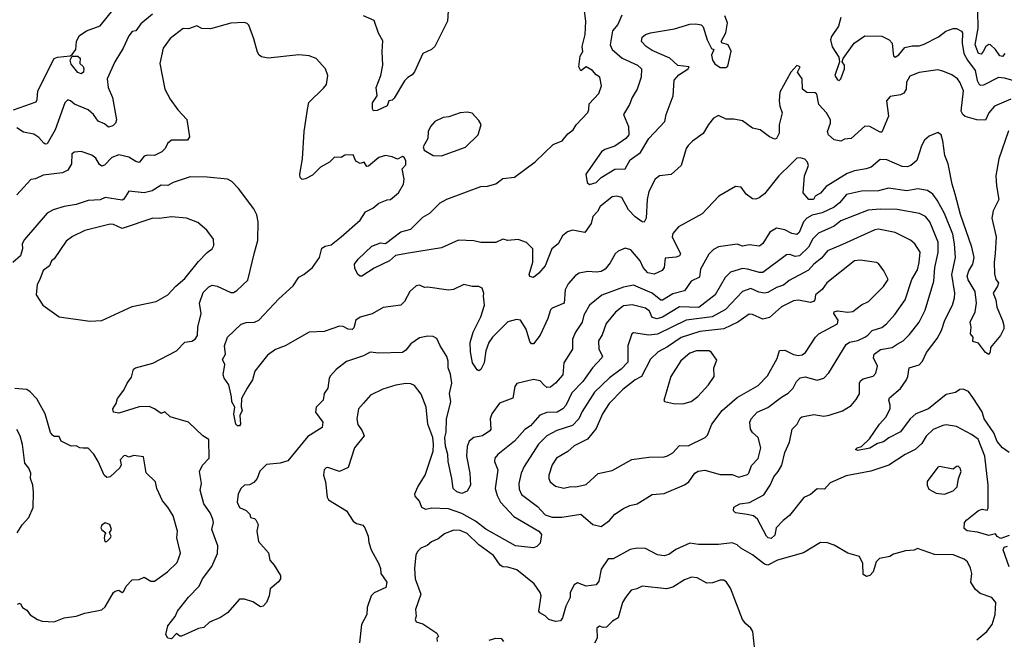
# Model space of a CAD drawing. Extents: x 1921360 to 2014538, y 768294 to 907744.
# Tile 38 of 256: x 1962162 to 1967956, y 776199 to 779843. Entities that reach past the tile are written whole.
import ezdxf

# ---------------------------------------------------------------- set-up
doc = ezdxf.new("R2010")
doc.units = 0

msp = doc.modelspace()

# ---------------------------------------------------------------- linework, layer by layer
at = {"layer": '0CON10XD'}
for points in [[(1967595, 779540), (1967565, 779547.3), (1967455, 779533.3), (1967399.5, 779510.5), (1967381.1, 779475), (1967377.8, 779435), (1967365, 779410), (1967345, 779400.5), (1967285, 779391.2), (1967263.2, 779366.8), (1967274.4, 779275), (1967235, 779182), (1967225, 779180.8), (1967164.7, 779214.7), (1967135, 779217.1), (1967055.3, 779144.7), (1967015, 779140.5), (1966995, 779129.2), (1966955, 779136.9), (1966921.1, 779165), (1966916.1, 779185), (1966933.4, 779235), (1966933.9, 779255), (1966909.4, 779295), (1966865.5, 779345), (1966854, 779405), (1966843.1, 779413.1), (1966795, 779415.5), (1966768.6, 779435), (1966766.2, 779495), (1966740, 779535), (1966755, 779566.2), (1966735, 779574), (1966700, 779535), (1966635, 779417.5), (1966631.9, 779365), (1966634.4, 779335), (1966650, 779295), (1966631.1, 779225), (1966631.5, 779175), (1966615.7, 779145), (1966605, 779140), (1966575, 779153.5), (1966519.2, 779195), (1966475, 779204.6), (1966415, 779247.8), (1966365, 779258.9), (1966318.6, 779258.6), (1966275, 779278.8), (1966245, 779264), (1966215, 779226.7), (1966185, 779173.8), (1966120.9, 779129.1), (1966095, 779103.3), (1966084.2, 779085), (1966053.8, 778985), (1965996.8, 778933.2), (1965927.5, 778925), (1965901.9, 778905), (1965865, 778833.3), (1965855.4, 778785), (1965848.2, 778675), (1965837.3, 778652.7), (1965825, 778654.4), (1965785, 778683.3), (1965744, 778725), (1965705, 778797.5), (1965675.4, 778805.4), (1965649.2, 778800.8), (1965577.5, 778745), (1965562.9, 778715), (1965535.8, 778685), (1965524.4, 778645), (1965487.6, 778592.4), (1965414.4, 778604.4), (1965385, 778594.5), (1965357.2, 778572.8), (1965330.4, 778525), (1965293.4, 778495), (1965253.6, 778395), (1965217.6, 778352.4), (1965185, 778326.7), (1965165, 778333.3), (1965160, 778345), (1965182.2, 778417.8), (1965181.1, 778495), (1965145, 778533.5), (1965095, 778550.5), (1965035, 778544.4), (1965005, 778552.2), (1964965, 778532.5), (1964875, 778533.1), (1964835, 778542.5), (1964745, 778546.8), (1964645, 778502.2), (1964450.1, 778469.9), (1964374.1, 778455.9), (1964339.4, 778425), (1964248.7, 778381.3), (1964175.6, 778335), (1964165, 778335.4), (1964153.1, 778345), (1964135, 778380.8), (1964133.3, 778405), (1964154.8, 778435.2), (1964235, 778511.8), (1964285, 778530.6), (1964315, 778526.2), (1964405, 778595.5), (1964465, 778611.5), (1964535, 778681.8), (1964575.5, 778705), (1964636.9, 778765), (1964675, 778787.7), (1964875, 778861.3), (1964915, 778863.2), (1964965, 778878.2), (1965005, 778910), (1965075, 778917.3), (1965195, 779007.5), (1965301.9, 779108.1), (1965355, 779130), (1965388.8, 779171.2), (1965419.2, 779195), (1965436, 779225), (1965505, 779298), (1965511.9, 779315), (1965512.7, 779347.3), (1965570.9, 779409.1), (1965586.2, 779455), (1965576.7, 779505), (1965555, 779518.8), (1965533.4, 779543.4), (1965495, 779565.6), (1965465, 779542.5), (1965452.9, 779565), (1965460.8, 779629.2), (1965475.6, 779655), (1965471.9, 779685), (1965490.4, 779755), (1965494.4, 779835), (1965473.8, 779985)], [(1962126.3, 779313.7), (1962259.1, 779360.8), (1962265.6, 779374.4), (1962269.7, 779425), (1962365, 779614.4), (1962385, 779622.7), (1962458.6, 779631.4), (1962471.4, 779638.6), (1962492.7, 779667.3), (1962496.5, 779715), (1962511.7, 779748.3), (1962555, 779777.3), (1962635, 779806.8), (1962710.7, 779899.3)], [(1962944.3, 779875), (1962875, 779818.5), (1962845, 779777.5), (1962825, 779774), (1962805, 779748.8), (1962771.1, 779675), (1962723.1, 779595), (1962678.1, 779495), (1962683.3, 779445), (1962708.5, 779385), (1962732.5, 779255), (1962726.7, 779235), (1962711.2, 779218.8), (1962685, 779210), (1962660.9, 779230.9), (1962625, 779245.6), (1962597.5, 779285), (1962565, 779312.5), (1962485, 779346.2), (1962461.2, 779365), (1962445, 779372), (1962428, 779355), (1962372, 779195), (1962325, 779113.1), (1962315, 779110), (1962305, 779116.5), (1962275, 779150.5), (1962245, 779170.6), (1962185, 779182.5), (1962145, 779207.3)], [(1964683.8, 779895), (1964679.2, 779835), (1964605, 779686.2), (1964585, 779668), (1964535, 779644), (1964485, 779536.2), (1964471.3, 779518.7), (1964447.2, 779502.8), (1964426.2, 779483.8), (1964365, 779381.4), (1964355, 779370), (1964333.8, 779365), (1964324.2, 779335.8), (1964265, 779308), (1964245, 779307.5), (1964238.8, 779318.8), (1964239.2, 779355), (1964266.9, 779395), (1964260.8, 779445), (1964288.2, 779515), (1964299.2, 779575), (1964294.4, 779655), (1964298.3, 779718.3), (1964274.2, 779764.2), (1964247.7, 779837.7), (1964185.5, 779865.5)], [(1965705, 779868.9), (1965681.7, 779815), (1965651.7, 779778.3), (1965636.6, 779695), (1965648.2, 779668.2), (1965707.5, 779617.5), (1965798.1, 779575), (1965820.4, 779555), (1965819.2, 779505), (1965796.5, 779433.5), (1965765.7, 779385), (1965751.1, 779345), (1965716.2, 779285), (1965745.7, 779215), (1965746.7, 779165), (1965728.8, 779145), (1965665, 779098.8), (1965605, 779080), (1965585.8, 779065), (1965493.8, 778935), (1965501.2, 778885), (1965515, 778874), (1965555, 778885.8), (1965585, 778914), (1965665, 778964.6), (1965725, 778965.7), (1965755, 779018.9), (1965815, 779061.3), (1965865.4, 779145), (1965958.9, 779245), (1965966.3, 779285), (1966008, 779395), (1966013.6, 779486.4), (1966041.7, 779518.3), (1966096.7, 779555), (1966102.5, 779565), (1966035, 779574.3), (1965987.3, 779617.2), (1965885, 779662.1), (1965848.5, 779685), (1965820.9, 779715), (1965825, 779740.8), (1965844.2, 779755), (1965874.3, 779765.7), (1966015, 779789.7), (1966105, 779817.5), (1966141.9, 779818.1), (1966172.7, 779812.7), (1966185, 779802), (1966207.5, 779725), (1966233.3, 779673.3), (1966247.5, 779667.5), (1966233.8, 779635), (1966239.5, 779605), (1966253, 779583), (1966285, 779561.1), (1966317.3, 779562.7), (1966329.7, 779570.3), (1966348.3, 779658.3), (1966331.2, 779695), (1966295, 779706.7), (1966290, 779715), (1966318.5, 779765), (1966327.3, 779825), (1966311.2, 779865)], [(1966995, 779856), (1966980.7, 779805), (1966940, 779745), (1966934.4, 779725), (1966943.3, 779683.3), (1966983.4, 779623.4), (1966986.7, 779595), (1966958.6, 779515), (1966975, 779490), (1966985, 779485.8), (1966995, 779495.8), (1967016.4, 779555), (1967015.3, 779575.3), (1967001.2, 779595), (1967008.9, 779615), (1967072.3, 779705), (1967135, 779748.2), (1967235, 779746.7), (1967278.1, 779725), (1967295.9, 779705.9), (1967302.3, 779645), (1967305, 779631.2), (1967315, 779621.9), (1967335, 779635.6), (1967370.7, 779679.3), (1967415, 779690), (1967455, 779690), (1967485, 779700), (1967568.5, 779741.5), (1967612, 779775), (1967655, 779791.5), (1967675, 779791.3), (1967705, 779775.3), (1967711.1, 779765), (1967707.8, 779705), (1967718.8, 779645), (1967739.7, 779605), (1967784.8, 779545), (1967796.6, 779485), (1967806.9, 779465), (1967815, 779458.5), (1967835, 779459.2), (1967925, 779505.3), (1967955, 779501.9), (1968044.7, 779475.3)], [(1967959.2, 779645), (1967945, 779625.6), (1967930.6, 779630.6), (1967905, 779667.3), (1967875, 779695.5), (1967865, 779696.4), (1967846.7, 779685), (1967830.9, 779655), (1967820.2, 779639.8), (1967805, 779644), (1967785.2, 779695), (1967802.8, 779792.8), (1967800.5, 779895)], [(1963501.4, 777675), (1963468, 777615), (1963466.2, 777566.2), (1963471.2, 777545), (1963458.1, 777515), (1963462.5, 777465), (1963455, 777454.2), (1963444.3, 777454.3), (1963434.5, 777464.5), (1963423.2, 777523.2), (1963427.8, 777565), (1963410.6, 777595), (1963409.6, 777625), (1963392.5, 777695), (1963366, 777735), (1963360, 777755), (1963368.8, 777815), (1963356.7, 777845), (1963373.8, 777875), (1963367.1, 777925), (1963385.6, 777975), (1963465, 778052.7), (1963495, 778061.3), (1963545, 778063.4), (1963569.4, 778075), (1963688.2, 778201.8), (1963772, 778278), (1963805, 778328.6), (1963835, 778343.5), (1963885.6, 778385), (1963927.5, 778445), (1963940.8, 778499.2), (1963959.5, 778510.5), (1963995, 778518.8), (1964054, 778565), (1964165, 778664.3), (1964197.9, 778712.1), (1964240, 778735), (1964275.5, 778764.5), (1964325, 778784.2), (1964345, 778786), (1964391.2, 778825), (1964420, 778875), (1964425.6, 778905.6), (1964412.5, 778965), (1964435, 778990), (1964434, 779015), (1964425, 779032.5), (1964415, 779037.5), (1964385, 779022.5), (1964355, 779036.2), (1964315, 779043.8), (1964275, 779032), (1964215, 778981.2), (1964205, 778980), (1964190, 779005), (1964165, 778997.5), (1964140.7, 779010.7), (1964125, 779048.6), (1964075.7, 779045.7), (1964055, 779032.9), (1964015, 779034.5), (1963985, 779004.2), (1963933.4, 778976.6), (1963885, 778928.8), (1963845, 778906.7), (1963823.9, 778903.9), (1963813.3, 778915), (1963810, 778935), (1963827.1, 779025), (1963835.7, 779185), (1963855.7, 779314.3), (1963864.2, 779355.8), (1963950.6, 779439.4), (1963967.2, 779462.8), (1963975.6, 779515), (1963961.4, 779555), (1963906.2, 779615), (1963865, 779630.6), (1963805, 779635.6), (1963625, 779616.5), (1963585.4, 779625.4), (1963570.8, 779635), (1963561.4, 779651.4), (1963540.9, 779730.9), (1963510.2, 779810.2), (1963501.3, 779821.3), (1963485, 779827.1), (1963405, 779822.2), (1963285, 779789.1), (1963235, 779791.5), (1963205, 779807.5), (1963155, 779790), (1963125, 779790.5), (1963047.7, 779732.3), (1963007.5, 779675), (1962987.1, 779585), (1963016.2, 779435), (1963048.8, 779375), (1963093.2, 779313.2), (1963146.8, 779256.8), (1963161.2, 779155), (1963150, 779135), (1963055, 779134.3), (1963031.4, 779115), (1963019.2, 779085), (1962998, 779065), (1962955, 779044.4), (1962915, 779045.5), (1962895, 779039.5), (1962865, 779003.1), (1962845, 779008.5), (1962804.2, 779034.2), (1962745, 779048.9), (1962705, 779032.7), (1962661.7, 778988.3), (1962645, 778981.4), (1962631.4, 778991.4), (1962609.5, 779029.5), (1962586.5, 779046.5), (1962525, 779067.5), (1962485.7, 779064.3), (1962468.8, 779055), (1962467.1, 778995), (1962445, 778958.6), (1962415, 778943.3), (1962301.3, 778928.7), (1962255, 778908), (1962227.3, 778902.7), (1962145, 778812.9)], [(1962525, 779524), (1962505, 779533.2), (1962465, 779580.6), (1962459.6, 779605), (1962471.7, 779628.3), (1962505, 779628.2), (1962517.4, 779617.4), (1962515.6, 779585), (1962535, 779568.5), (1962539.7, 779555), (1962538.2, 779535), (1962525, 779524)], [(1967995, 779376), (1967898.5, 779335), (1967864.6, 779295), (1967845, 779252.3), (1967795, 779254.1), (1967725, 779273.8), (1967711.6, 779285), (1967703.1, 779305), (1967715.2, 779425), (1967695.2, 779475.2), (1967680.4, 779495), (1967647.9, 779517.9), (1967595, 779540)], [(1964645, 779043.3), (1964786.2, 779093.8), (1964860, 779165), (1964877, 779227), (1964865, 779250), (1964825, 779292.5), (1964795, 779298.8), (1964755, 779296.2), (1964687.9, 779272.1), (1964655, 779268), (1964605, 779243.3), (1964580, 779215), (1964566.2, 779185), (1964563.3, 779145), (1964537.5, 779095), (1964543.3, 779075), (1964595, 779043.8), (1964645, 779043.3)], [(1967980.9, 779189.1), (1967924.7, 779025), (1967906.8, 778925), (1967909.7, 778865), (1967923.6, 778785), (1967891.3, 778718.7), (1967882, 778675), (1967908.1, 778565), (1967901.7, 778468.3), (1967895.9, 778415.9), (1967897.8, 778347.8), (1967905.7, 778315.7), (1967922.5, 778295), (1967916.7, 778275), (1967891.3, 778235), (1967906.5, 778195), (1967911.5, 778151.5), (1967945.9, 778074.1), (1967954.3, 778045), (1967952.9, 778025), (1967933.3, 777985), (1967875.7, 777915), (1967872.7, 777887.3), (1967865, 777873.8), (1967845, 777886.2), (1967805, 777940), (1967771.2, 777951.2), (1967773.8, 777975), (1967756.4, 777996.4), (1967761.9, 778035), (1967755.6, 778065), (1967785.3, 778124.7), (1967792.5, 778175), (1967784.6, 778245), (1967743.8, 778313.8), (1967738.6, 778335), (1967746.7, 778365), (1967771.1, 778405), (1967779.6, 778445), (1967765, 778505.8), (1967698, 778698), (1967667.3, 778817.3), (1967649.6, 778875), (1967626.2, 778995), (1967606.2, 779045), (1967595, 779130), (1967584.4, 779165), (1967565, 779179.1), (1967515, 779158.6), (1967487.5, 779135), (1967468.1, 779101.9), (1967440.9, 779015), (1967405.3, 778984.7), (1967385, 778977.9), (1967355, 778980.4), (1967265, 779018.5), (1967225, 779020), (1967173.5, 778976.5), (1967144.1, 778965.9), (1967075, 778954.7), (1967032.2, 778937.8), (1966908.8, 778861.2), (1966875, 778823.1), (1966844, 778805), (1966832.5, 778785), (1966806.2, 778786.2), (1966772.9, 778825), (1966780.4, 778925), (1966803.1, 778985), (1966798, 779005), (1966783.1, 779023.1), (1966755, 779031.4), (1966735, 779028.6), (1966701.9, 778995), (1966629.5, 778925), (1966545, 778819.4), (1966514.6, 778795.4), (1966495, 778786.9), (1966475, 778790), (1966436.7, 778816.7), (1966408.3, 778858.3), (1966375, 778862.5), (1966275.7, 778804.3), (1966178.9, 778701.1), (1966040, 778625), (1966005.8, 778585), (1966001.5, 778565), (1966051.1, 778465), (1966045, 778454.4), (1966024.6, 778445.4), (1965960.3, 778439.7), (1965954.4, 778385), (1965942.7, 778367.3), (1965895, 778346.4), (1965859.4, 778355), (1965830.7, 778385), (1965814.4, 778425), (1965758.9, 778488.9), (1965725, 778500), (1965685, 778481.4), (1965665.8, 778465), (1965637.4, 778412.6), (1965607.1, 778375), (1965585, 778362.5), (1965557.5, 778357.5), (1965505, 778361.1), (1965455, 778351.4), (1965432.4, 778337.6), (1965389.8, 778290.2), (1965371.5, 778255), (1965366.4, 778175), (1965295, 778146.5), (1965285, 778136.9), (1965270.7, 778085), (1965225, 777988.1), (1965185, 777937.1), (1965175, 777937.1), (1965165, 777950), (1965142, 778022), (1965108.6, 778075), (1965085, 778079.2), (1965035, 778065.4), (1964944.8, 777975.3), (1964922.1, 777945), (1964905.5, 777895), (1964895.5, 777825), (1964875.8, 777785), (1964865, 777778), (1964853.4, 777783.4), (1964827.1, 777825), (1964815, 777890), (1964814, 777944), (1964831.2, 778005), (1964875.4, 778095), (1964897.5, 778165), (1964892.5, 778217.5), (1964893.3, 778235), (1964883.6, 778263.6), (1964863.6, 778273.6), (1964825, 778274.3), (1964775, 778285.8), (1964715, 778256), (1964685, 778252), (1964565, 778270), (1964545, 778268), (1964515, 778281.5), (1964495, 778278), (1964458, 778245), (1964427.1, 778185), (1964405, 778163.1), (1964300.6, 778149.4), (1964236.5, 778113.5), (1964165, 778094.4), (1964140.9, 778075), (1964128.3, 778031.7), (1964118.2, 778021.8), (1964095, 778022.3), (1964065, 778037.9), (1964045, 778040.4), (1963955, 778008.2), (1963865, 778005.3), (1963725.3, 777924.7), (1963667.6, 777902.4), (1963620.7, 777869.3), (1963545.7, 777775), (1963533.3, 777725), (1963501.4, 777675)], [(1967664.1, 778524.1), (1967652.6, 778582.6), (1967605, 778703.1), (1967561.7, 778781.7), (1967535, 778816.5), (1967505, 778837.5), (1967448.1, 778848.1), (1967382.8, 778837.2), (1967275, 778852.7), (1967215, 778837.2), (1967115, 778834), (1967028.6, 778815), (1966986.4, 778765), (1966955, 778741.2), (1966883.7, 778706.3), (1966825, 778693.4), (1966794.5, 778675), (1966774.7, 778655), (1966748.9, 778591.1), (1966735, 778579.2), (1966705.7, 778585), (1966665, 778607.5), (1966615, 778617.5), (1966576.5, 778593.5), (1966535, 778527.1), (1966515, 778511.9), (1966455, 778518.1), (1966415, 778510.6), (1966383.5, 778523.5), (1966275, 778506.7), (1966245, 778491.1), (1966216.9, 778463.1), (1966168.5, 778375), (1966162.2, 778327.8), (1966113.3, 778305), (1966075, 778248.2), (1966005, 778230.3), (1965945, 778192.9), (1965935, 778193.3), (1965885, 778233.8), (1965775, 778280.7), (1965715, 778270.8), (1965587.5, 778222.5), (1965516.3, 778163.7), (1965481.1, 778105), (1965471.9, 778065), (1965432.5, 778005), (1965414.5, 777965), (1965414.5, 777905), (1965365.3, 777825), (1965357.9, 777755), (1965315, 777704.6), (1965285, 777681.5), (1965265, 777678.9), (1965246.4, 777696.4), (1965225, 777719.5), (1965185, 777727.7), (1965087.6, 777702.4), (1965076.9, 777685), (1965065, 777618), (1964985, 777586.7), (1964941.4, 777525), (1964931.1, 777495), (1964934.4, 777435), (1964929.4, 777425), (1964885, 777395.3), (1964834.4, 777385.6), (1964806.4, 777365), (1964795, 777332.5), (1964792.1, 777275), (1964811.1, 777175), (1964815.4, 777104.6), (1964795, 777070), (1964763.3, 777056.7), (1964735, 777065.7), (1964713.1, 777085), (1964706.2, 777145), (1964683.5, 777245), (1964681.3, 777285), (1964667.4, 777335), (1964663.6, 777385), (1964672.2, 777417.8), (1964673.2, 777495), (1964700, 777595), (1964692.4, 777645), (1964704.6, 777704.6), (1964698.1, 777758.1), (1964684.6, 777795), (1964684.5, 777835), (1964675, 777862.5), (1964636, 777925), (1964617.6, 777967.6), (1964595, 777980), (1964565, 777981.1), (1964515, 777972.2), (1964465, 777936.4), (1964435, 777900), (1964414.5, 777885.5), (1964275, 777882.5), (1964225, 777887.1), (1964185, 777866.4), (1964085, 777832.1), (1964023.8, 777786.2), (1963992, 777748), (1963984.4, 777735), (1963975.7, 777675), (1963953.3, 777645), (1963948.8, 777605), (1963906.2, 777563.8), (1963902.9, 777535), (1963945.7, 777475), (1963942, 777445), (1963857.7, 777392.3), (1963740.9, 777249.1), (1963694.5, 777235.5), (1963615, 777227.5), (1963575, 777188.6), (1963560, 777145), (1963539.7, 777120.3), (1963515, 777108.1), (1963485, 777105.5), (1963465, 777088.6), (1963448.9, 777055), (1963442.7, 777005), (1963455, 776974), (1963495, 776956), (1963517.5, 776935), (1963520, 776915), (1963545, 776910), (1963552.3, 776902.3), (1963565.6, 776875), (1963556.9, 776835), (1963568.1, 776775), (1963627.3, 776707.3), (1963634.3, 776664.3), (1963660, 776635), (1963697.5, 776575), (1963696.2, 776555), (1963685, 776537.5), (1963636.7, 776495), (1963630, 776455), (1963613.9, 776415), (1963595, 776393.6), (1963579.4, 776389.4), (1963535, 776418.5), (1963485, 776434), (1963455, 776435.7), (1963385, 776354.3), (1963343.4, 776326.6), (1963280.3, 776299.7), (1963245, 776268), (1963215, 776262), (1963115, 776216.7), (1963105, 776216.7), (1963085, 776233.3), (1963055, 776202.5), (1963035, 776206), (1963023.1, 776226.9), (1963035, 776277.5), (1963076.8, 776333.2), (1963090.9, 776365), (1963155, 776446.7), (1963218.4, 776511.6), (1963237.5, 776555), (1963292.6, 776627.4), (1963327.3, 776702.7), (1963329.1, 776749.1), (1963292.5, 776845), (1963303.1, 776885), (1963299.3, 776905), (1963282.6, 776942.6), (1963245.2, 776995.2), (1963225.3, 777075), (1963231.3, 777115), (1963220.5, 777185), (1963237.4, 777222.6), (1963277.5, 777265), (1963274.5, 777374.5), (1963240, 777395), (1963155.9, 777475.9), (1963048.2, 777508.2), (1963017, 777537), (1962995, 777526), (1962955.8, 777555), (1962925, 777568.2), (1962865.4, 777565.4), (1962745, 777528.8), (1962714.2, 777535), (1962710.8, 777555), (1962730, 777585), (1962737.1, 777615), (1962775.8, 777665), (1962794.2, 777705), (1962819.5, 777740.5), (1962832, 777788), (1962843.7, 777796.3), (1962946.5, 777823.5), (1963085.5, 777894.5), (1963135, 777945.5), (1963175, 777953.1), (1963194.5, 777965), (1963209.1, 777985), (1963210, 778035), (1963231.1, 778115), (1963220.6, 778175), (1963242.3, 778237.7), (1963275, 778272.7), (1963295, 778281.5), (1963325, 778275.4), (1963405, 778238.2), (1963421.2, 778238.8), (1963440.5, 778249.5), (1963505, 778311.2), (1963543.9, 778473.9), (1963562.9, 778545), (1963565.7, 778655), (1963557.5, 778695), (1963539.7, 778729.7), (1963450.3, 778850.3), (1963411.7, 778891.7), (1963384.3, 778904.3), (1963265, 778916.7), (1963165, 778918.2), (1963065, 778885.5), (1963035, 778868.8), (1962995, 778870), (1962942.6, 778837.4), (1962895.3, 778824.7), (1962805, 778834.4), (1962775, 778788.1), (1962765, 778782.1), (1962665, 778796.9), (1962635, 778783.8), (1962565, 778779.1), (1962495, 778755.5), (1962425, 778744.7), (1962358.8, 778725), (1962323.9, 778706.1), (1962190.2, 778549.8), (1962177.8, 778525), (1962179.2, 778495), (1962167.3, 778455), (1962121.1, 778415)], [(1967985, 776810), (1967935, 776792.5), (1967915, 776802.5), (1967905, 776820), (1967865, 776810), (1967798.3, 776828.3), (1967737.1, 776837.1), (1967720.5, 776850.5), (1967722, 776885), (1967735, 776901.4), (1967805, 776957.1), (1967825, 776964.4), (1967855, 776958.8), (1967860.5, 776969.5), (1967860.8, 777105), (1967841.8, 777275), (1967802.1, 777375), (1967763.7, 777403.7), (1967675, 777451.2), (1967615, 777459.4), (1967595, 777456.5), (1967537.5, 777432.5), (1967496.9, 777393.1), (1967470.2, 777349.8), (1967432.2, 777315), (1967373.8, 777286.2), (1967276.4, 777223.6), (1967171.8, 777188.2), (1967025, 777160.3), (1966931.2, 777118.8), (1966898.2, 777081.8), (1966855, 777084.4), (1966815, 777050.9), (1966776.4, 777033.6), (1966693.2, 776926.8), (1966655, 776898), (1966614, 776855), (1966605, 776811.2), (1966585, 776791.9), (1966566.7, 776795), (1966557.1, 776805), (1966504, 776905), (1966480, 776925), (1966443.6, 776933.6), (1966375, 776941.9), (1966363.1, 776955), (1966364.7, 776975.3), (1966400, 776995), (1966456.3, 777003.7), (1966540.7, 777049.3), (1966577.9, 777105), (1966599.3, 777155), (1966625.2, 777184.8), (1966646.6, 777223.4), (1966665, 777298), (1966692.4, 777357.6), (1966708.9, 777435), (1966738, 777465), (1966755, 777500), (1966765, 777508), (1966835, 777520.8), (1966895, 777511.9), (1966925, 777516.5), (1967005, 777543.5), (1967055, 777574.3), (1967085, 777608.8), (1967105, 777643.3), (1967103.8, 777705), (1967110.2, 777719.8), (1967125, 777730), (1967184.5, 777745.5), (1967199.4, 777765), (1967210.5, 777805), (1967185.6, 777855), (1967190.6, 777875), (1967226.9, 777903.1), (1967296, 777915), (1967325.6, 777935), (1967361.5, 777955), (1967398.6, 777991.4), (1967456.2, 778065), (1967490, 778135), (1967541.9, 778305), (1967548.1, 778385), (1967566.1, 778473.9), (1967566.6, 778535), (1967518.6, 778655), (1967492.9, 778685), (1967456.5, 778703.5), (1967325, 778725.8), (1967225, 778729.5), (1967155, 778723.3), (1966995, 778659.2), (1966955, 778628.2), (1966862.7, 778587.3), (1966829.4, 778555), (1966803.3, 778505), (1966751.9, 778455), (1966725, 778449.4), (1966695, 778462.1), (1966675, 778459.6), (1966535, 778356.2), (1966515, 778355.9), (1966445, 778376.6), (1966415, 778379.3), (1966345, 778358.5), (1966312.9, 778327.1), (1966254.5, 778225), (1966159.4, 778150.6), (1966045, 778154.2), (1965945, 778093.3), (1965914.4, 778084.4), (1965885, 778091.8), (1965868.6, 778128.6), (1965845, 778147.2), (1965765.8, 778165.8), (1965715, 778160.9), (1965667.7, 778122.3), (1965614.2, 778055.8), (1965590.7, 777989.3), (1965568, 777955), (1965569.6, 777905), (1965591.1, 777865), (1965588.5, 777855), (1965533.5, 777795), (1965476.2, 777715), (1965411.9, 777648.1), (1965375.2, 777574.8), (1965358.5, 777555), (1965325.7, 777534.3), (1965265, 777531.8), (1965223.7, 777516.3), (1965167.3, 777455), (1965135, 777432.9), (1965074.5, 777365), (1964975, 777285.7), (1964959.1, 777265), (1964956.2, 777245), (1964976.2, 777195), (1964961.1, 777085), (1964971.3, 777045), (1964990.7, 777005), (1965070.5, 776920.5), (1965217.3, 776835), (1965233.7, 776815), (1965224.2, 776765), (1965205, 776744.1), (1965185, 776736.1), (1965079.4, 776749.4), (1965016.2, 776783.8), (1964905, 776845.7), (1964845, 776893.3), (1964765, 776939.4), (1964685, 776966.7), (1964585, 776969.5), (1964552.1, 776962.1), (1964527.8, 776975), (1964515, 777010.8), (1964490.2, 777040.2), (1964488.5, 777055), (1964504.8, 777095.2), (1964549.2, 777165), (1964595.3, 777305), (1964598.3, 777345), (1964592.7, 777385), (1964564.7, 777465), (1964555.2, 777565), (1964525, 777640.4), (1964485, 777691.1), (1964465, 777700.6), (1964435, 777703.1), (1964375, 777694.3), (1964300, 777670), (1964226.2, 777633.8), (1964185, 777588.2), (1964155.5, 777555), (1964145.5, 777495), (1964152.7, 777462.8), (1964178.1, 777425), (1964188.9, 777395), (1964133.3, 777325), (1964095, 777208.8), (1964045, 777186), (1963975, 777210), (1963965, 777208), (1963954.2, 777195), (1963950, 777165), (1963962, 777125), (1963972, 777035), (1963979.5, 777019.5), (1964085, 776953.8), (1964125, 776893.8), (1964145, 776880), (1964180.7, 776870.7), (1964193.3, 776855), (1964213.3, 776805), (1964217.3, 776767.3), (1964231.4, 776725), (1964275, 776643.3), (1964285.6, 776615), (1964288.1, 776585), (1964322.5, 776535), (1964316.9, 776503.1), (1964247.5, 776472.5), (1964230.6, 776455), (1964207.8, 776385), (1964205.4, 776344.6), (1964174.3, 776285), (1964162.9, 776177.1)], [(1962575, 778070.5), (1962645, 778074.3), (1962825, 778156.5), (1962964.6, 778185.4), (1963034.6, 778225.4), (1963080.5, 778275), (1963135, 778321.5), (1963215, 778420.6), (1963266.4, 778473.6), (1963295.8, 778495), (1963304.3, 778515), (1963302.3, 778552.3), (1963263.8, 778605), (1963210, 778650), (1963143.9, 778676.1), (1963055, 778684.3), (1962985, 778674.5), (1962945, 778676.7), (1962765, 778615.4), (1962715, 778639.2), (1962695, 778640.9), (1962545, 778603.1), (1962472.3, 778567.7), (1962435, 778541.1), (1962365, 778435.7), (1962348.8, 778425), (1962337.1, 778395), (1962301.1, 778368.9), (1962281.9, 778315), (1962264.3, 778285), (1962259.4, 778225), (1962298, 778165), (1962394.6, 778094.6), (1962575, 778070.5)], [(1965585, 776862.9), (1965632.7, 776897.3), (1965663.8, 776935), (1965715, 776968.6), (1965753.6, 776986.4), (1965795, 776995.7), (1965885, 777050), (1965955, 777055.6), (1966075, 777106.9), (1966099.4, 777125), (1966135.8, 777175), (1966155, 777187.8), (1966195, 777193.5), (1966285, 777168.6), (1966355, 777167.8), (1966395, 777152.7), (1966445, 777167.3), (1966453.2, 777175), (1966469.6, 777220.4), (1966507.1, 777262.9), (1966524.4, 777325), (1966507.7, 777385), (1966474.5, 777415), (1966463.5, 777435), (1966459.2, 777475), (1966467.5, 777495), (1966502.9, 777535), (1966565, 777563.1), (1966645, 777623.9), (1966685, 777646.9), (1966713.8, 777675), (1966733.1, 777715), (1966754.2, 777735.8), (1966785, 777741.8), (1966855, 777723.4), (1966895, 777734.4), (1966924.6, 777765.4), (1967026.4, 777933.6), (1967045, 777945.5), (1967095, 777956.8), (1967135, 777976), (1967153.2, 777986.8), (1967178.6, 778015), (1967235, 778031.8), (1967263.5, 778055), (1967311.5, 778108.5), (1967373.7, 778196.3), (1967412.4, 778315), (1967445, 778372.5), (1967455.8, 778415), (1967461.2, 778475), (1967428.9, 778525), (1967405, 778547.3), (1967315, 778590.8), (1967215, 778610.4), (1967195, 778607.8), (1967005, 778521.2), (1966915, 778482.9), (1966879.9, 778440.1), (1966834.7, 778405), (1966805, 778369.3), (1966691.2, 778308.8), (1966657.4, 778282.6), (1966615, 778268.1), (1966565, 778237.6), (1966545, 778234.7), (1966511.2, 778241.2), (1966465, 778261.1), (1966415, 778243.8), (1966315, 778138.1), (1966237.5, 778095), (1966085, 778076.7), (1965915, 777993.5), (1965865, 777988.3), (1965775, 778000.8), (1965765, 777996.2), (1965741.8, 777925), (1965740.6, 777829.4), (1965702.5, 777787.5), (1965633.1, 777736.9), (1965545, 777653.2), (1965471.7, 777538.3), (1965453.3, 777495), (1965415, 777456.2), (1965323.5, 777426.5), (1965265, 777395.9), (1965215, 777346.2), (1965130, 777215), (1965113.9, 777175), (1965100.4, 777115), (1965102.1, 777082.1), (1965115, 777050.6), (1965210.2, 776980.2), (1965255, 776931.8), (1965295, 776917.2), (1965353.4, 776916.6), (1965465, 776935.4), (1965535, 776874.3), (1965585, 776862.9)], [(1967985, 777296.9), (1967945, 777324), (1967915, 777362.5), (1967894, 777414), (1967838.4, 777495), (1967825, 777536.4), (1967771.8, 777621.8), (1967745, 777655.8), (1967715, 777670.8), (1967695, 777667.5), (1967669.5, 777650.5), (1967615, 777637.8), (1967510.9, 777555), (1967435, 777525.7), (1967403.1, 777495), (1967345, 777418.9), (1967275.8, 777384.2), (1967245, 777359.5), (1967209.7, 777350.3), (1967165, 777323.3), (1967095, 777310), (1967080, 777315), (1967090, 777325), (1967115, 777332.5), (1967162.4, 777377.6), (1967221.8, 777465), (1967259.6, 777505), (1967283.9, 777555), (1967285.4, 777575), (1967276.4, 777605), (1967280.7, 777619.3), (1967345, 777673.3), (1967380.4, 777725), (1967389.1, 777745), (1967395.5, 777794.5), (1967455, 777812.2), (1967475.6, 777835), (1967497.9, 777885), (1967562, 777968), (1967585.7, 778014.3), (1967606.3, 778075), (1967651.5, 778165), (1967663.5, 778206.5), (1967664.7, 778235), (1967647.9, 778345), (1967669.7, 778445), (1967664.1, 778524.1)], [(1965365, 777088.1), (1965405, 777098.5), (1965435, 777094.6), (1965495, 777109.4), (1965566.6, 777173.4), (1965647.9, 777192.1), (1965765, 777257.3), (1965865, 777270.9), (1965955, 777272.1), (1965975, 777277.3), (1966005.2, 777294.8), (1966045, 777338.5), (1966095, 777337.1), (1966196.2, 777385), (1966210.7, 777399.3), (1966234.5, 777465), (1966295.8, 777544.2), (1966385, 777621.5), (1966508.8, 777691.2), (1966562.5, 777747.5), (1966619, 777851), (1966633.2, 777896.8), (1966665, 777899.6), (1966715, 777874.6), (1966745, 777868.8), (1966767.6, 777872.4), (1966787.1, 777885), (1966844.7, 777975.3), (1966864.6, 777995.4), (1966975.5, 778055), (1966979.6, 778075), (1966954, 778115), (1966954.2, 778125.8), (1966975, 778130.6), (1967035, 778122.4), (1967065, 778126.5), (1967115, 778166.9), (1967156.9, 778185), (1967245.5, 778274.5), (1967272, 778315), (1967247.1, 778365), (1967215, 778409.2), (1967205, 778415.6), (1967108.3, 778428.3), (1967075, 778425.4), (1966912.9, 778295), (1966884.6, 778255.4), (1966846, 778225), (1966841.2, 778195), (1966834.1, 778185.9), (1966815, 778180), (1966745, 778192.9), (1966715, 778189.6), (1966645, 778153.5), (1966575, 778091.2), (1966535, 778080.9), (1966475, 778109.4), (1966455, 778110.6), (1966388.6, 778065), (1966305, 778024.1), (1966165, 778008.3), (1966055, 777974.7), (1965975, 777918.2), (1965919.7, 777890.3), (1965873.7, 777846.3), (1965820.8, 777745), (1965784.8, 777725.2), (1965711.2, 777668.8), (1965630.8, 777585), (1965591.2, 777525), (1965555, 777438.1), (1965504.4, 777375), (1965425, 777336.4), (1965387.3, 777302.7), (1965321.9, 777265), (1965295.4, 777224.6), (1965276.4, 777163.6), (1965275.6, 777145), (1965284.4, 777125), (1965315, 777099.4), (1965365, 777088.1)], [(1966065, 777584.5), (1966113.1, 777596.9), (1966152.8, 777627.2), (1966215, 777695.8), (1966249.2, 777745), (1966247.5, 777795), (1966265, 777840), (1966232.5, 777885), (1966218.8, 777895), (1966145, 777895.3), (1966105, 777881.6), (1966052.9, 777837.1), (1965993.3, 777745), (1965953.3, 777603.3), (1965957.5, 777597.5), (1966010, 777585), (1966065, 777584.5)], [(1962150, 776405), (1962165, 776411.2), (1962179.2, 776385), (1962205, 776370), (1962223.1, 776343.1), (1962267.5, 776315), (1962294.7, 776304.7), (1962365, 776302.1), (1962425, 776324.5), (1962495, 776335.5), (1962545, 776353.1), (1962645, 776372.2), (1962665, 776388.9), (1962693.5, 776436.5), (1962715, 776474.2), (1962725, 776481.4), (1962745, 776488), (1962765, 776473.3), (1962775, 776481.2), (1962789.4, 776510.6), (1962825, 776548.8), (1962865, 776551.2), (1962895, 776564), (1962935, 776541.2), (1962955, 776540), (1963032, 776595), (1963089.8, 776650.2), (1963108.6, 776705), (1963087.1, 776795), (1963090.6, 776835), (1963066.4, 776925), (1963035, 776975.6), (1963002.7, 777012.7), (1962969.4, 777085), (1962960.8, 777125), (1962907.2, 777177.2), (1962891.7, 777271.7), (1962835, 777280), (1962805, 777270), (1962785, 777280), (1962775, 777277.5), (1962752.9, 777255), (1962760, 777225), (1962751.9, 777208.1), (1962695.5, 777154.5), (1962675, 777150), (1962658.6, 777165), (1962624.5, 777245), (1962597.8, 777287.8), (1962565, 777323.1), (1962536.4, 777323.6), (1962515.6, 777325.6), (1962495, 777337.1), (1962464.5, 777334.5), (1962406.2, 777365), (1962395, 777391.2), (1962365, 777392.5), (1962355, 777400), (1962343.8, 777415), (1962313.3, 777525), (1962262.5, 777612.5), (1962225, 777653.8), (1962205, 777668.4), (1962134.4, 777674.4)], [(1962147.5, 776825), (1962177, 776873), (1962215.6, 776915), (1962241.5, 776975), (1962243.2, 777065), (1962239.1, 777105), (1962226.5, 777145), (1962227.1, 777175), (1962216.8, 777205), (1962192.4, 777235), (1962179.4, 777345), (1962164.7, 777395), (1962145, 777433.3)], [(1967605, 777053.3), (1967655, 777072.5), (1967678.5, 777095), (1967686.9, 777145), (1967701.5, 777185), (1967696.9, 777205), (1967685, 777216.7), (1967674.5, 777215.5), (1967655, 777198.8), (1967575, 777214.2), (1967565, 777211.4), (1967503.2, 777126.8), (1967502, 777105), (1967512.1, 777082.1), (1967555, 777058), (1967605, 777053.3)], [(1962675, 776773.3), (1962697.5, 776795), (1962700, 776805), (1962690, 776825), (1962702.5, 776845), (1962693.3, 776873.3), (1962665, 776883.8), (1962645, 776870), (1962640, 776855), (1962645, 776843.3), (1962670, 776825), (1962663, 776817), (1962660, 776795), (1962663.3, 776775), (1962675, 776773.3)], [(1967794.8, 776195.2), (1967852.5, 776245), (1967885, 776286.2), (1967901.5, 776345), (1967905.6, 776415), (1967883.8, 776445), (1967815, 776468.1), (1967785, 776494), (1967759.4, 776535), (1967765.6, 776585), (1967757.3, 776617.3), (1967739.2, 776655), (1967720.6, 776670.6), (1967655, 776696.2), (1967545, 776696.7), (1967445, 776733.3), (1967426.6, 776723.4), (1967375, 776719.4), (1967305, 776698.6), (1967283.4, 776686.6), (1967222.5, 776675), (1967202.2, 776655), (1967183.8, 776595), (1967165, 776573.3), (1967145, 776567.5), (1967125, 776580), (1967122.9, 776645), (1967105, 776686.7), (1967034.6, 776704.6), (1966955, 776752.5), (1966915, 776765.7), (1966875, 776768.1), (1966775, 776708.2), (1966622, 776665), (1966565, 776634.6), (1966545, 776641.2), (1966475, 776696.2), (1966405, 776734.4), (1966384.2, 776755), (1966355, 776766.5), (1966275, 776756.2), (1966155.8, 776755.8), (1966105, 776763.6), (1966022.9, 776727.1), (1965983, 776697), (1965955, 776690), (1965915.6, 776695.6), (1965845, 776733.5), (1965795, 776734.5), (1965755, 776727.7), (1965655, 776671.2), (1965625, 776671.2), (1965585, 776612), (1965569.7, 776540.3), (1965555, 776519.5), (1965495, 776510.4), (1965445, 776530), (1965425, 776519.1), (1965401.9, 776475), (1965401.2, 776445), (1965376.7, 776393.3), (1965356.2, 776325), (1965345, 776306.9), (1965315, 776303.6), (1965275.5, 776315.5), (1965255, 776336.9), (1965223.8, 776353.8), (1965218.1, 776365), (1965231.1, 776455), (1965224.4, 776475), (1965189.2, 776525), (1965087.3, 776607.3), (1965035, 776623.8), (1965005, 776625.6), (1964990, 776635), (1964951.1, 776691.1), (1964863.8, 776753.8), (1964795, 776820.4), (1964755, 776838.9), (1964715, 776840), (1964661.7, 776818.3), (1964625, 776789.2), (1964585, 776771.9), (1964560.2, 776749.8), (1964523.8, 776735), (1964505, 776718), (1964493.7, 776696.3), (1964485.4, 776615), (1964490, 776555), (1964522.2, 776465), (1964492, 776375), (1964496, 776335), (1964490, 776315), (1964495, 776301.4), (1964535, 776290), (1964616.7, 776235), (1964626.7, 776215), (1964617.5, 776205), (1964618.8, 776185)], [(1967985.7, 776625.7), (1967950, 776725), (1967955, 776740), (1967975, 776747.5)], [(1966487.5, 776135), (1966477.1, 776245), (1966465.7, 776265), (1966435, 776289.4), (1966415.5, 776315), (1966345, 776498.8), (1966320.8, 776535), (1966305, 776547.1), (1966285, 776546.7), (1966238.9, 776531.1), (1966205, 776529.4), (1966149.4, 776559.4), (1966115, 776564.4), (1966075, 776548.6), (1966005, 776505.6), (1965967.5, 776495), (1965825, 776511.8), (1965794.4, 776495.6), (1965761.2, 776488.8), (1965727.8, 776445), (1965710, 776415), (1965684, 776325), (1965650.8, 776305), (1965615, 776270), (1965595, 776268.8), (1965575, 776276), (1965558.8, 776265), (1965560.6, 776205), (1965545, 776175.7)], [(1964925, 776194), (1964965, 776206.2), (1964995, 776203.3), (1965008.8, 776185)]]:
    msp.add_lwpolyline(points, dxfattribs=at)

doc.saveas('drawing.dxf')
